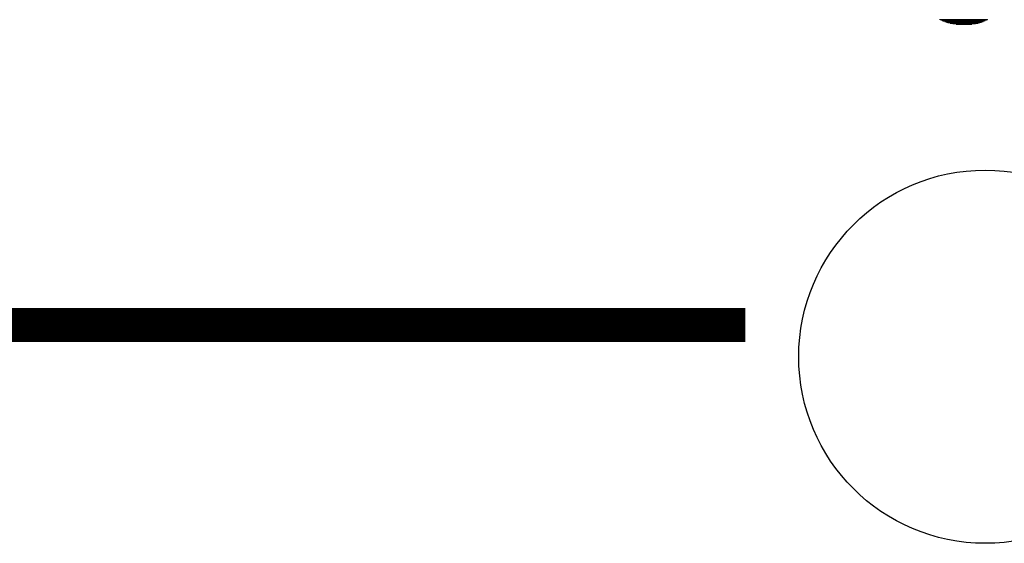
# Model space of a CAD drawing. Extents: x -4 to 126, y -8 to 66.
# Tile 175 of 256: x 95.41 to 102.82, y 15.29 to 19.23. Entities that reach past the tile are written whole.
import ezdxf

# ---------------------------------------------------------------- set-up
doc = ezdxf.new("R2010")
doc.units = 0
doc.layers.get('0').update_dxf_attribs({"linetype": 'CONTINUOUS'})
doc.layers.add('CLICKER_2_FOR_TMPM4L4A_V104_GTO', color=11, linetype='CONTINUOUS')
doc.layers.add('CLICKER_2_FOR_TMPM4L4A_V104_GTS', color=8, linetype='CONTINUOUS')

# ---------------------------------------------------------------- blocks, each defined once
blk = doc.blocks.new('ROUND_37')
blk.add_circle((0, 0), 1.4021)

msp = doc.modelspace()

# ---------------------------------------------------------------- linework, layer by layer
at = {"layer": 'CLICKER_2_FOR_TMPM4L4A_V104_GTO'}
for points, const_width in [([(102.32644, 19.23034), (102.69474, 19.23034)], 0.00508), ([(102.33406, 19.22526), (102.6922, 19.22526)], 0.00508), ([(102.34168, 19.22272), (102.68458, 19.22272)], 0.00508), ([(102.3493, 19.21764), (102.67442, 19.21764)], 0.00508), ([(102.35692, 19.2151), (102.6668, 19.2151)], 0.00508), ([(102.36962, 19.21002), (102.65918, 19.21002)], 0.00508), ([(102.38232, 19.20494), (102.64648, 19.20494)], 0.00508), ([(102.39248, 19.2024), (102.63632, 19.2024)], 0.00508), ([(102.41026, 19.19732), (102.62362, 19.19732)], 0.00508), ([(102.43058, 19.19478), (102.6033, 19.19478)], 0.00508), ([(102.45344, 19.1897), (102.57536, 19.1897)], 0.00508), ([(86.57082, 16.93418), (100.87102, 16.93418)], 0.254)]:
    msp.add_lwpolyline(points, dxfattribs=dict(at, const_width=const_width))

# ---------------------------------------------------------------- block references
at = {"layer": 'CLICKER_2_FOR_TMPM4L4A_V104_GTS'}
msp.add_blockref('ROUND_37', (102.67442, 16.69542), dxfattribs=at)

doc.saveas('drawing.dxf')
